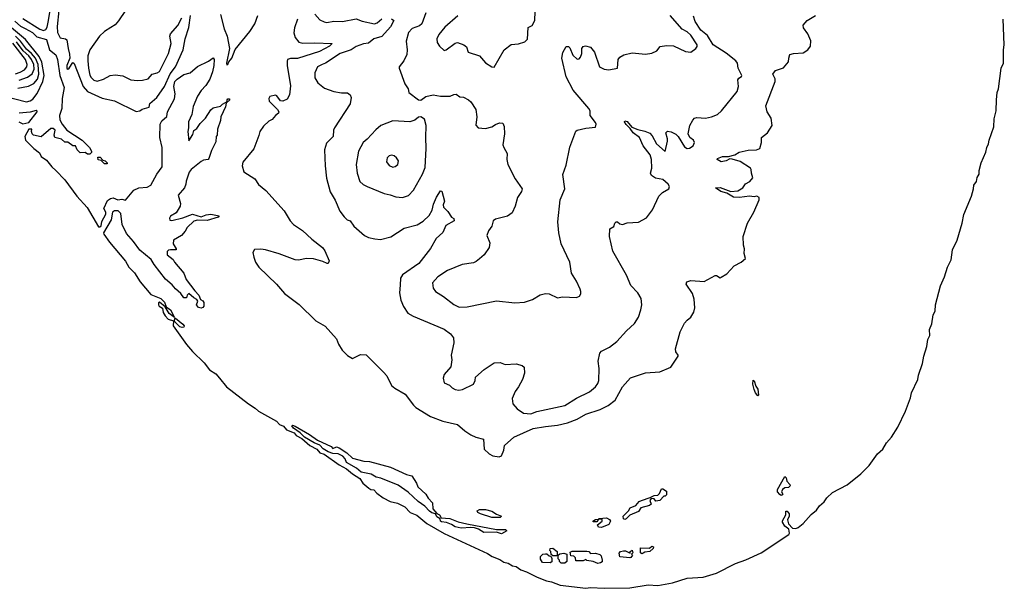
# Model space of a CAD drawing. Extents: x 1493970 to 1595317, y 729910 to 844791.
# Tile 94 of 256: x 1581180 to 1589242, y 764105 to 768761. Entities that reach past the tile are written whole.
import ezdxf

# ---------------------------------------------------------------- set-up
doc = ezdxf.new("R2010")
doc.units = 0

msp = doc.modelspace()

# ---------------------------------------------------------------- linework, layer by layer
at = {"layer": '0CON10XD'}
for points in [[(1584767.5, 768792.5), (1584660.2, 768699.8), (1584610.8, 768639.2), (1584596, 768605), (1584598.8, 768575), (1584616.2, 768545), (1584655, 768508.8), (1584673.3, 768515), (1584745, 768568.8), (1584765, 768573.3), (1584815.9, 768555.9), (1584838.3, 768538.3), (1584852.5, 768495), (1584943.8, 768465), (1584995, 768408.8), (1585045, 768373.8), (1585065, 768373.3), (1585148, 768515), (1585205, 768558), (1585265, 768563.8), (1585315, 768578.8), (1585337.7, 768602.3), (1585343.1, 768696.9), (1585375.6, 768714.4), (1585398.9, 768755), (1585403.3, 768905)], [(1581205, 768771.2), (1581345, 768682.8), (1581375, 768672.1), (1581395, 768679.6), (1581405, 768698.9), (1581417, 768753), (1581426.7, 768823.3)], [(1581500.9, 768835), (1581485.8, 768705), (1581489.7, 768655), (1581512.6, 768612.6), (1581555, 768603.3), (1581565.5, 768595), (1581575.6, 768525), (1581589.1, 768479.1), (1581591.1, 768445), (1581564.6, 768385), (1581565, 768360), (1581575, 768356), (1581585, 768364.2), (1581615, 768410), (1581625, 768403.3), (1581700, 768215), (1581735, 768174), (1581855, 768118.8), (1581955, 768096.2), (1582135, 768010.4), (1582164.3, 768015.7), (1582181.5, 768028.5), (1582238.8, 768045), (1582245.9, 768074.1), (1582302.5, 768125), (1582366.6, 768213.4), (1582412.2, 768317.8), (1582455.3, 768375), (1582517.9, 768515), (1582535.2, 768605), (1582563.8, 768696.2), (1582578.3, 768795)], [(1582045.7, 768835), (1581989.8, 768750.2), (1581961.3, 768718.7), (1581925, 768696), (1581874.5, 768665.5), (1581834, 768625), (1581754.7, 768515), (1581739.2, 768465), (1581736.8, 768425), (1581742.1, 768365), (1581755, 768306), (1581765, 768287.1), (1581787.5, 768265), (1581815, 768258.5)], [(1581815, 768258.5), (1581865, 768273.1), (1581920, 768305), (1581961.2, 768308.8), (1582025, 768301.2), (1582088.7, 768268.7), (1582145, 768262.2), (1582185, 768264.5), (1582232.6, 768277.4), (1582265, 768315.5), (1582305, 768325.4), (1582325, 768337.8), (1582397.3, 768482.7), (1582420.2, 768565), (1582410, 768625), (1582413.5, 768645), (1582476.2, 768713.9), (1582507.9, 768775)], [(1582823.8, 768803.8), (1582853.8, 768685), (1582879.4, 768625), (1582897.5, 768525), (1582873.8, 768403.8), (1582875, 768392.5), (1582885, 768393.8), (1582893.3, 768416.7), (1582917.5, 768445), (1582943.3, 768516.7), (1583065.2, 768664.8), (1583105, 768725.8), (1583128.8, 768795)], [(1583455.4, 768764.6), (1583431.2, 768695), (1583423.8, 768653.8), (1583435.3, 768615.3), (1583465, 768575.6), (1583498, 768568), (1583595, 768571.3), (1583738.8, 768565), (1583716.9, 768545), (1583635, 768501.7), (1583455, 768442.5), (1583397.8, 768442.2), (1583373.8, 768435), (1583368.8, 768421.2), (1583370.6, 768385), (1583398, 768218), (1583388.6, 768145), (1583369.7, 768110.3), (1583335, 768092.5), (1583315, 768097.5), (1583285, 768137.5), (1583275, 768142.5), (1583227, 768133), (1583218.8, 768115), (1583223, 768093), (1583290, 768025), (1583301.2, 768005), (1583300, 767995), (1583273.8, 767975), (1583247.3, 767942.7), (1583219.3, 767930.7), (1583175, 767890), (1583147.5, 767845), (1583136.8, 767813.2), (1583096.5, 767703.5), (1583008.1, 767595), (1583001.1, 767565), (1583015, 767516.2), (1583105, 767456.7), (1583135, 767411.2), (1583195, 767361.2), (1583345.8, 767195), (1583394.2, 767115), (1583422.5, 767085), (1583495, 767034.4), (1583572.6, 766962.6), (1583660, 766895), (1583677.9, 766867.9), (1583713.3, 766785), (1583706.7, 766765), (1583696.4, 766763.6), (1583661.5, 766781.5), (1583585, 766803.3), (1583525, 766805.7), (1583465, 766792.9), (1583435, 766795.7), (1583303.8, 766843.8), (1583192.7, 766877.3), (1583155, 766882.5), (1583101.7, 766878.3), (1583088.8, 766855), (1583096, 766815), (1583111.9, 766775), (1583138.1, 766735), (1583282.9, 766595), (1583349, 766519), (1583469.5, 766429.5), (1583605, 766295.5), (1583680.4, 766250.4), (1583775, 766148.1), (1583790.4, 766105), (1583820.8, 766055), (1583865, 766010.9), (1583905, 765987.1), (1583971.3, 766018.7), (1584017.4, 766017.4), (1584160.3, 765875), (1584185, 765844.5), (1584224.8, 765764.8), (1584252.6, 765742.6), (1584336.5, 765695), (1584403.5, 765605), (1584424.8, 765584.8), (1584545, 765512.7), (1584645, 765472.2), (1584765, 765447.3), (1584824.7, 765394.7), (1584875, 765362.5), (1584915, 765342.5), (1584978.8, 765325), (1584983, 765243), (1585023.3, 765205), (1585055, 765189.2), (1585105, 765180), (1585125, 765190), (1585144.2, 765235), (1585148.6, 765275), (1585225, 765342.2), (1585385, 765412.5), (1585485, 765428.8), (1585585, 765439.5), (1585665, 765460), (1585745, 765490), (1585815, 765529.5), (1585932, 765568), (1585997.9, 765602.1), (1586055, 765644.2), (1586115.8, 765755), (1586182.6, 765827.4), (1586305, 765868.6), (1586422.3, 765877.7), (1586512.5, 765915), (1586572.5, 766005), (1586572.5, 766015), (1586552, 766042), (1586550, 766065), (1586587.5, 766205), (1586624.5, 766275.5), (1586645, 766301.2), (1586675.6, 766324.4), (1586700.8, 766365), (1586708.1, 766401.9), (1586703.7, 766473.7), (1586688.5, 766518.5), (1586637.5, 766595), (1586642.5, 766615), (1586675.9, 766624.1), (1586785, 766616.7), (1586875, 766667.5), (1586885, 766667.5), (1586915, 766647.5), (1586925, 766651.2), (1586969.7, 766680.3), (1587030, 766745), (1587087.5, 766775), (1587123.8, 766805), (1587112, 766845), (1587114, 766885), (1587105.7, 766915.7), (1587103.4, 766986.6), (1587138.6, 767095), (1587192, 767185), (1587234, 767285), (1587233.8, 767305), (1587215.6, 767315.6), (1587195, 767311.4), (1587155, 767316.2), (1587075, 767304.2), (1587025, 767308.3), (1586969.1, 767339.1), (1586921.4, 767355), (1586877.5, 767385), (1586915, 767385.5), (1587003.8, 767353.8), (1587059.5, 767360.5), (1587101.4, 767385), (1587123.8, 767416.2), (1587160, 767435), (1587183.3, 767465), (1587171.2, 767505), (1587170, 767535), (1587163.3, 767545), (1587078.9, 767598.9), (1587015, 767618.6), (1586995, 767622), (1586966.2, 767605), (1586925, 767595.6), (1586890, 767615), (1586895, 767625.5), (1586935, 767640.6), (1586985, 767640), (1587035, 767654), (1587072.5, 767675), (1587145, 767691.3), (1587214.6, 767695.4), (1587241.2, 767705), (1587254.3, 767755), (1587254.4, 767795), (1587304.6, 767835.4), (1587342.2, 767895), (1587333.1, 767955), (1587300, 768005), (1587290, 768055), (1587365.8, 768255), (1587365.8, 768275.8), (1587347.5, 768315), (1587370, 768345), (1587433.3, 768366.7), (1587474, 768415), (1587478.6, 768445), (1587485, 768476), (1587515, 768484.2), (1587595, 768490), (1587634.4, 768515), (1587655.4, 768545), (1587657.3, 768587.3), (1587635, 768646.2), (1587598.8, 768695), (1587594.3, 768715.7), (1587629.2, 768755), (1587697.5, 768795)], [(1584225, 768766.7), (1584242.5, 768755), (1584216.3, 768703.7), (1584145, 768624.4), (1584078.6, 768605), (1584035, 768570), (1583995, 768563.3), (1583935, 768542.5), (1583894, 768515), (1583805, 768482.7), (1583685.3, 768404.7), (1583656.1, 768393.9), (1583618.6, 768375), (1583595.8, 768325), (1583598, 768285), (1583621.2, 768245), (1583675, 768200), (1583751.7, 768171.7), (1583815, 768160.8), (1583865, 768162), (1583886.7, 768145), (1583893.3, 768125), (1583887, 768073), (1583758.6, 767875), (1583750.6, 767855), (1583745.7, 767805), (1583691.3, 767748.7), (1583674.5, 767695.5), (1583680.6, 767565), (1583693, 767463), (1583721.7, 767351.7), (1583763.1, 767283.1), (1583801.7, 767191.7), (1583835.8, 767145.8), (1583862.7, 767122.7), (1583885, 767113.3), (1583915, 767071.2), (1584003.4, 766993.4), (1584035, 766977.1), (1584087.6, 766967.6), (1584135, 766960), (1584218.3, 766981.7), (1584328.8, 767055), (1584435, 767081.1), (1584485, 767110), (1584533.2, 767156.8), (1584557.6, 767202.4), (1584569.1, 767250.9), (1584593.2, 767306.8), (1584625, 767360), (1584638, 767358), (1584658.6, 767275), (1584648.8, 767245), (1584651.2, 767225), (1584685, 767191.2), (1584714.5, 767144.5), (1584735, 767133.3), (1584737.1, 767115), (1584670, 767075), (1584645, 767018.8), (1584590.9, 766969.1), (1584545, 766886), (1584449.4, 766765), (1584315, 766672.9), (1584299.5, 766645), (1584295.8, 766585.8), (1584290, 766525), (1584302, 766465), (1584321.7, 766411.7), (1584358.8, 766358.8), (1584402.1, 766332.1), (1584655, 766226), (1584708.3, 766188.3), (1584731.2, 766155), (1584736.2, 766115), (1584713.3, 766015), (1584717.5, 765975), (1584711.7, 765918.3), (1584656.7, 765855), (1584647.5, 765825), (1584655, 765787.5), (1584698.3, 765768.3), (1584720, 765745), (1584745, 765732.5), (1584775, 765727.5), (1584805, 765733.3), (1584895, 765777.5), (1584910, 765805), (1584912.5, 765835), (1584982.7, 765897.3), (1585065, 765950), (1585113, 765953), (1585155, 765937.5), (1585245, 765942.5), (1585295, 765930), (1585310, 765915), (1585313, 765867), (1585296.2, 765815), (1585265.7, 765754.3), (1585236.2, 765715), (1585212.3, 765657.7), (1585216.7, 765615), (1585254.2, 765574.2), (1585305, 765539.2), (1585365, 765533.8), (1585415, 765552.7), (1585645, 765601.8), (1585738.6, 765661.4), (1585846.6, 765713.4), (1585895.7, 765755), (1585915, 765782), (1585922.2, 765805), (1585924.2, 765904.2), (1585917.5, 765965), (1585929.1, 766030.9), (1585945, 766045.8), (1586009.7, 766080.3), (1586068.8, 766125), (1586148.3, 766211.7), (1586215, 766272.5), (1586245.9, 766324.1), (1586266, 766385), (1586273.8, 766425), (1586268.8, 766478.8), (1586241.2, 766525), (1586185, 766583.3), (1586147.9, 766667.9), (1586037.8, 766865), (1586010, 766985), (1586012.3, 767047.7), (1586045, 767067.5), (1586054.3, 767095.7), (1586064.4, 767105.6), (1586075.5, 767105.5), (1586095, 767090), (1586116.1, 767083.9), (1586153.9, 767096.1), (1586246.1, 767103.9), (1586312.3, 767137.7), (1586360.8, 767205), (1586414.6, 767315.4), (1586444.6, 767345.4), (1586494.2, 767375.8), (1586501.2, 767395), (1586489.2, 767415), (1586445, 767452.1), (1586385, 767463.8), (1586352.5, 767485), (1586346.4, 767505), (1586355.3, 767545), (1586354.3, 767615), (1586341.7, 767655), (1586285, 767728.6), (1586255.2, 767795.2), (1586203.1, 767835), (1586179.2, 767869.2), (1586145, 767901.5), (1586132.7, 767925), (1586136.1, 767933.9), (1586155, 767926.5), (1586191.8, 767881.8), (1586240.6, 767860.6), (1586297.9, 767847.9), (1586340.6, 767830.6), (1586359.5, 767809.5), (1586395, 767745.6), (1586465, 767682.5), (1586485.7, 767765), (1586485.7, 767785), (1586470, 767835), (1586485, 767847.5), (1586515, 767843.3), (1586553, 767823), (1586570.8, 767805), (1586625, 767719.2), (1586645, 767705.7), (1586665, 767708), (1586695, 767728), (1586705.5, 767754.5), (1586697.5, 767775), (1586667, 767797), (1586653.6, 767826.4), (1586666.7, 767895), (1586691.7, 767938.3), (1586706.4, 767953.6), (1586725, 767960), (1586795, 767953.8), (1586845, 767966.7), (1586894.4, 767985.6), (1586925.7, 768015), (1587056.1, 768173.9), (1587065.6, 768215), (1587061.1, 768268.9), (1587068.8, 768281.2), (1587091.2, 768295), (1587094, 768305), (1587076, 768336), (1587063.6, 768365), (1587057.9, 768405), (1587044.6, 768425), (1586965, 768487.9), (1586857.5, 768555), (1586812, 768632), (1586756.2, 768675), (1586710.5, 768745), (1586698.5, 768788.5)], [(1583596.2, 768806.2), (1583638.9, 768758.9), (1583672.4, 768742.4), (1583695, 768738.6), (1583751.1, 768748.9), (1583823.7, 768746.3), (1583935, 768768.5), (1583985, 768748.2), (1584085, 768727.9), (1584107.1, 768735), (1584145, 768768.1)], [(1584505, 768817.8), (1584474, 768726), (1584455, 768711.9), (1584392.6, 768687.4), (1584363.9, 768656.1), (1584344.4, 768585.6), (1584354, 768515), (1584351.2, 768475), (1584326.4, 768423.6), (1584287.5, 768375), (1584286.2, 768365), (1584333.8, 768235), (1584360, 768195), (1584366.7, 768165), (1584445, 768103.8), (1584465, 768101.2), (1584505, 768131.4), (1584565, 768144.5), (1584625, 768135.7), (1584704.1, 768135.9), (1584735, 768149.2), (1584755, 768150), (1584785, 768130), (1584815, 768125.8), (1584856.2, 768105), (1584875, 768089.2), (1584914.2, 768025), (1584924.3, 767964.3), (1584916.4, 767896.4), (1584935, 767876.7), (1584995, 767870), (1585045, 767882.5), (1585075, 767902), (1585110, 767915), (1585135, 767912.5), (1585148, 767885), (1585150, 767825), (1585137.5, 767735), (1585143.3, 767713.3), (1585172.5, 767665), (1585170, 767615), (1585176.7, 767575), (1585236.4, 767456.4), (1585293.8, 767375), (1585290, 767355), (1585256.7, 767305), (1585236.2, 767235), (1585211.7, 767178.3), (1585175, 767153.3), (1585075, 767127.5), (1585057.5, 767115), (1585045, 767070), (1585019.3, 767030.7), (1585006.2, 766995), (1585028.8, 766935), (1585023.3, 766895), (1584983.3, 766835), (1584945, 766803.8), (1584918.8, 766781.2), (1584895, 766771.2), (1584804.2, 766755.8), (1584683.6, 766706.4), (1584604, 766655), (1584560.8, 766605), (1584565, 766562.5), (1584584.5, 766534.5), (1584650, 766495), (1584735, 766430), (1584777.3, 766407.3), (1584845, 766409.4), (1585085, 766458.5), (1585235, 766443.3), (1585313.4, 766446.6), (1585379.1, 766470.9), (1585441.2, 766508.8), (1585485, 766518.8), (1585515, 766516.2), (1585585, 766484.2), (1585625, 766490.8), (1585740, 766485), (1585765, 766497.5), (1585773.8, 766515), (1585773.8, 766535), (1585770, 766555), (1585738.9, 766618.9), (1585699.2, 766685), (1585685.7, 766775.7), (1585615, 766926.7), (1585594.5, 767015.5), (1585585.5, 767105), (1585606.2, 767285), (1585643.6, 767376.4), (1585626.4, 767493.6), (1585655, 767570), (1585684.3, 767715.7), (1585735, 767847.5), (1585745, 767856.7), (1585815, 767873.8), (1585895, 767880), (1585900, 767905), (1585895, 767920), (1585852.5, 767975), (1585850, 768015), (1585839.2, 768035), (1585711.3, 768185)], [(1585711.3, 768185), (1585654.1, 768294.1), (1585618.9, 768445), (1585626.6, 768493.4), (1585655, 768540), (1585675, 768540), (1585685, 768530), (1585709.8, 768469.8), (1585745, 768436.7), (1585760.7, 768439.3), (1585773.3, 768455), (1585782, 768485), (1585783.3, 768525), (1585795, 768542.5), (1585813, 768547), (1585855, 768536.7), (1585888, 768495), (1585928, 768375), (1585965.6, 768355.6), (1586005, 768349.2), (1586075.8, 768364.2), (1586081.2, 768435), (1586093.3, 768455), (1586125.9, 768474.1), (1586195, 768489.2), (1586305, 768478.8), (1586355, 768486.7), (1586397.5, 768505), (1586425, 768542.5), (1586475, 768550), (1586535, 768548), (1586631.3, 768501.3), (1586675, 768496.2), (1586715.7, 768524.3), (1586727.3, 768542.7), (1586727.5, 768555), (1586675, 768634.5), (1586645, 768660.7), (1586605, 768682.2), (1586507.3, 768795)], [(1581045, 768136.9), (1581235, 768089.5), (1581265, 768097.3), (1581288.7, 768111.3), (1581323.9, 768156.1), (1581368.6, 768255), (1581379.7, 768305), (1581361.9, 768411.9), (1581339.4, 768459.4), (1581227.5, 768597.5), (1581113.7, 768695)], [(1581139.7, 768749.7), (1581187.5, 768707.5), (1581225, 768689.8), (1581285, 768656.7), (1581321, 768621), (1581399.3, 768599.3), (1581424, 768515), (1581475, 768474.4), (1581488.9, 768435), (1581509.1, 768305), (1581543.4, 768205), (1581526.8, 768115), (1581524.5, 768035), (1581505.7, 767975), (1581509.5, 767939.5), (1581526.7, 767905), (1581567, 767857), (1581692.5, 767775), (1581752.5, 767715), (1581767.5, 767685), (1581767, 767673), (1581755, 767660), (1581735, 767660), (1581715, 767672.5), (1581675, 767670), (1581650, 767695), (1581637, 767727), (1581615, 767727.5), (1581575, 767757.5), (1581548.3, 767758.3), (1581521.7, 767781.7), (1581467, 767797), (1581462.5, 767815), (1581470, 767855), (1581455, 767871.2), (1581435, 767868.8), (1581357, 767803), (1581294.3, 767815), (1581281.1, 767825), (1581276.1, 767846.1), (1581280, 767865), (1581255, 767864.4), (1581221, 767805), (1581227.1, 767775), (1581295, 767704.8), (1581340.8, 767670.9), (1581355, 767641.6), (1581400.2, 767610.2), (1581442.3, 767555), (1581476.7, 767526.7), (1581549.1, 767449.1), (1581647, 767315), (1581731.8, 767221.8), (1581825, 767065.2), (1581835, 767064.2), (1581845.9, 767074.1), (1581852.2, 767107.8), (1581885, 767168.6), (1581886, 767186), (1581867.9, 767215), (1581899.1, 767280.9), (1581922.6, 767297.4), (1581945, 767302.3), (1581984.3, 767285.7), (1582015, 767290), (1582046.2, 767283.8), (1582114.4, 767365.6), (1582155, 767382.9)], [(1582155, 767382.9), (1582225, 767390), (1582254.1, 767405.9), (1582303.8, 767495), (1582346.2, 767555), (1582347.5, 767715), (1582327.6, 767795), (1582330.2, 767905), (1582345, 767932.7), (1582385, 767968.6), (1582391.1, 768005), (1582448.2, 768111.8), (1582453.8, 768155), (1582441.8, 768215), (1582450, 768255), (1582469.2, 768275), (1582525, 768313.1), (1582575, 768326), (1582635, 768377.5), (1582725, 768420), (1582765, 768447.5), (1582771.2, 768435), (1582768.6, 768385), (1582759.3, 768335), (1582738, 768275), (1582705, 768220.8), (1582665, 768180), (1582636.2, 768133.8), (1582600.5, 768049.5), (1582590.3, 767985), (1582561.2, 767925), (1582562.5, 767875), (1582555.4, 767845), (1582565, 767770), (1582598.4, 767821.6), (1582606.8, 767853.2), (1582629.3, 767870.7), (1582658.3, 767911.7), (1582700.6, 767955), (1582745, 768024), (1582765, 768038), (1582825, 768053.3), (1582840.6, 768069.4), (1582880, 768090), (1582877.5, 768105), (1582885, 768112.5), (1582895, 768112.5), (1582900, 768105), (1582871.7, 768078.3), (1582865, 768046.7), (1582827.1, 767965), (1582824.4, 767935), (1582800.8, 767865), (1582796, 767815), (1582787.5, 767805), (1582785, 767760), (1582749.2, 767690.8), (1582730, 767625), (1582723.9, 767616.1), (1582685, 767610), (1582665, 767600), (1582585, 767534.7), (1582568.6, 767511.4), (1582541.9, 767438.1), (1582540.7, 767415), (1582528.7, 767385), (1582476.7, 767325), (1582496.6, 767256.6), (1582494.3, 767235), (1582460.5, 767179.5), (1582415, 767153.1), (1582407.9, 767135), (1582410.6, 767120.6), (1582425, 767116.9), (1582515, 767139.2), (1582595, 767168.5), (1582665, 767145.8), (1582708, 767162), (1582745, 767167.1), (1582813.3, 767155), (1582805, 767144.4), (1582715, 767116.8), (1582635, 767120.2), (1582605, 767111.2), (1582551.5, 767058.5), (1582535, 767028.6), (1582505, 766993.8), (1582440, 766955), (1582437.5, 766925), (1582460, 766885), (1582460, 766875), (1582413.6, 766876.4), (1582397.5, 766872.5), (1582388.3, 766861.7), (1582387.5, 766835), (1582436.4, 766796.4), (1582447.5, 766775), (1582523.3, 766685), (1582543.9, 766633.9), (1582615, 766540), (1582646.1, 766506.1), (1582660.7, 766470.7), (1582679.3, 766459.3), (1582687.5, 766445), (1582687.5, 766415), (1582680, 766405), (1582665, 766400), (1582644.1, 766404.1), (1582627.5, 766425), (1582637.5, 766455), (1582629.3, 766469.3), (1582605, 766482.5), (1582565, 766517.5), (1582550, 766505), (1582546.7, 766483.3), (1582525, 766483.8), (1582499.3, 766519.3), (1582455, 766557.5), (1582429.5, 766589.5), (1582373.3, 766635), (1582280, 766755), (1582256.4, 766796.4), (1582165, 766872.9), (1582113.1, 766945), (1582055, 767010), (1582020, 767085), (1582008.1, 767175), (1581987.5, 767195), (1581955, 767196.6), (1581941.2, 767185), (1581929, 767121), (1581867.2, 767015), (1581868.8, 767005), (1581915, 766940.4), (1582045, 766783.3), (1582073.3, 766733.3), (1582119.1, 766689.1), (1582167.7, 766615), (1582255, 766511.9), (1582335, 766478.8), (1582365, 766448), (1582380, 766410), (1582415, 766385.7), (1582447.5, 766322.5), (1582405, 766356.2), (1582370, 766410), (1582325, 766446.7), (1582317.5, 766442.5), (1582317.5, 766425), (1582322, 766415), (1582349.1, 766399.1), (1582355, 766364.5), (1582372.5, 766335), (1582395, 766307.7), (1582440, 766295), (1582435.3, 766255), (1582545, 766101.5), (1582595, 766044.2), (1582691.1, 765951.1), (1582735, 765893.3), (1582785, 765860), (1582815.9, 765825.9), (1582873.5, 765755), (1583052.3, 765615), (1583109.4, 765579.4), (1583135, 765555.8), (1583282.5, 765472.5), (1583306.9, 765445), (1583341.1, 765431.1), (1583365, 765403), (1583426.9, 765376.9), (1583444.1, 765355), (1583490.7, 765330.7), (1583555, 765273.6), (1583612.9, 765242.9), (1583638.5, 765215), (1583672.8, 765202.8), (1583796.9, 765115), (1583855, 765083.8), (1583905, 765041.5), (1583964.2, 765005), (1583990.6, 764965), (1584039.1, 764925), (1584055, 764914.8), (1584081.1, 764911.1), (1584105, 764884.7), (1584157.3, 764845), (1584212.5, 764815), (1584272.4, 764802.4), (1584332.7, 764772.7), (1584378.5, 764725), (1584432.5, 764702.5), (1584515, 764634.1), (1584655, 764553.1), (1585010, 764390), (1585049.2, 764365), (1585110.9, 764340.9), (1585145, 764320), (1585179.7, 764309.7), (1585215, 764288.2), (1585245, 764282.8), (1585284.6, 764255), (1585330.5, 764240.5), (1585418.1, 764195), (1585495, 764165.5), (1585535, 764158.8), (1585605, 764130.6), (1585815, 764104.9), (1585855, 764110.4), (1585965, 764104.7), (1586175, 764108.5), (1586325, 764133.6), (1586405, 764127.7), (1586525, 764150), (1586645, 764186.7), (1586775.6, 764195), (1586885, 764229.3), (1587042.3, 764307.7), (1587125, 764336.6), (1587250.3, 764395), (1587476.9, 764545), (1587482.6, 764555), (1587478, 764588), (1587445, 764614.3), (1587425.2, 764645), (1587425, 764656.4), (1587453.2, 764705), (1587453.2, 764736.8), (1587465, 764737.1), (1587481.6, 764715), (1587479.7, 764695), (1587465.8, 764665), (1587475, 764633.3), (1587507.9, 764597.9), (1587535, 764594.5), (1587555, 764602.1), (1587595.8, 764634.2), (1587660.7, 764709.3), (1587705, 764745.2), (1587728.9, 764781.1), (1587768, 764812), (1587788.5, 764845), (1587835, 764887.9), (1587955, 764951.3), (1588067.3, 765042.7), (1588135, 765111.3), (1588204.3, 765205.7), (1588248.8, 765245), (1588278.3, 765295), (1588317.9, 765342.2), (1588371.3, 765425), (1588434.1, 765555), (1588474.3, 765664.3), (1588482, 765705), (1588533.7, 765815), (1588539.7, 765850.3), (1588573.8, 765945), (1588583.3, 766005), (1588608.6, 766085), (1588616.7, 766143.3), (1588632.2, 766175), (1588630.9, 766225), (1588649.5, 766270.5), (1588658.7, 766345), (1588676.4, 766375), (1588677.9, 766425), (1588719.7, 766580.3), (1588752.7, 766655), (1588776.6, 766733.4), (1588806.6, 766795), (1588817.9, 766875), (1588855.4, 766954.6), (1588898.5, 767095), (1588910.4, 767165), (1588975, 767314.5), (1588991.4, 767375), (1588993.1, 767406.9), (1589015.3, 767434.7), (1589021.1, 767468.9), (1589037.1, 767495), (1589037.6, 767525), (1589052.3, 767587.7), (1589092, 767675), (1589099.5, 767715), (1589113.9, 767745), (1589117.3, 767775), (1589156.7, 767883.3), (1589160.5, 767949.5), (1589176.9, 768015), (1589178.4, 768105), (1589183.2, 768165), (1589193.8, 768195), (1589217.5, 768365), (1589235.1, 768405), (1589235.1, 768515), (1589242.5, 768555), (1589232.1, 768765)], [(1581165, 768200.2), (1581252.6, 768217.4), (1581295, 768239.1), (1581325, 768273.6), (1581336.3, 768315), (1581330.8, 768395), (1581308.8, 768445), (1581276.7, 768485), (1581235, 768518.5), (1581187.7, 768585), (1581145.5, 768625.5)], [(1581145, 768317.1), (1581185, 768330), (1581218.4, 768351.6), (1581237.3, 768375), (1581240.7, 768395), (1581226.6, 768435), (1581125, 768567.4)], [(1581175, 768264.5), (1581245, 768289.8), (1581282.2, 768317.8), (1581297.3, 768355), (1581296.1, 768395), (1581276.8, 768435), (1581255, 768464.1), (1581209.7, 768505), (1581155, 768580.2)], [(1581173.7, 767923.7), (1581205, 767907.2), (1581255, 767919.6), (1581323.3, 768005), (1581322.5, 768012.5), (1581315, 768016.7), (1581265, 768002.5), (1581175, 767996.2)], [(1584315, 767304.3), (1584365, 767321.9), (1584405, 767364.2), (1584477.5, 767495), (1584499.5, 767550.5), (1584509.5, 767705), (1584504.3, 767795), (1584508.1, 767895), (1584496, 767945), (1584465, 767966.2), (1584445, 767963.8), (1584415, 767938.8), (1584375, 767923.8), (1584235, 767932.2), (1584136.8, 767893.2), (1584095, 767860), (1584025, 767782.5), (1583992.5, 767755), (1583952.9, 767685), (1583935.4, 767575), (1583942.1, 767505), (1583966.2, 767436.2), (1583992, 767412), (1584024.6, 767394.6), (1584165, 767337.1), (1584213.9, 767326.1), (1584259.7, 767309.7), (1584315, 767304.3)], [(1584235, 767554.2), (1584255, 767558.8), (1584275, 767573.8), (1584282, 767605), (1584265, 767630), (1584245, 767645.8), (1584225, 767652), (1584204.3, 767645.7), (1584189.5, 767630.5), (1584183.6, 767596.4), (1584205, 767566.2), (1584235, 767554.2)], [(1581895, 767580), (1581875, 767580), (1581848.3, 767608.3), (1581823.3, 767613.3), (1581820, 767635), (1581840, 767635), (1581861.7, 767611.7), (1581880, 767605), (1581895, 767590), (1581895, 767580)], [(1582510.8, 766239.2), (1582492.5, 766245), (1582452.5, 766285), (1582447.5, 766295), (1582450, 766315), (1582455, 766316.7), (1582515, 766267.1), (1582525.6, 766255), (1582525, 766244), (1582510.8, 766239.2)], [(1587225, 765680), (1587205, 765706.7), (1587195, 765732.5), (1587182, 765775), (1587185, 765810), (1587195, 765802.5), (1587208.8, 765758.8), (1587225, 765736.7), (1587230, 765685), (1587225, 765680)], [(1585125, 764552), (1585085, 764563.3), (1584980.7, 764560.7), (1584937.7, 764587.7), (1584905, 764598.8), (1584875, 764602), (1584795, 764595.8), (1584745, 764608), (1584715, 764628), (1584675, 764642.5), (1584635, 764648), (1584626.2, 764655), (1584623, 764673), (1584595, 764690), (1584584, 764714), (1584555, 764722.5), (1584535, 764736.2), (1584497, 764777), (1584443.8, 764815), (1584362.3, 764892.3), (1584279.1, 764949.1), (1584137.8, 765007.8), (1584100, 765015), (1584058.3, 765038.3), (1583976.2, 765055), (1583938.1, 765088.1), (1583856.7, 765135), (1583846.1, 765166.1), (1583825, 765187.5), (1583787.1, 765207.1), (1583745, 765209.2), (1583705, 765222.9), (1583665, 765245.8), (1583637.1, 765277.1), (1583591.2, 765295), (1583512.4, 765342.4), (1583476.6, 765376.6), (1583422.5, 765415), (1583407.5, 765435), (1583415, 765440), (1583435, 765433.3), (1583554, 765365), (1583619.1, 765319.1), (1583730, 765265), (1583745, 765250), (1583775, 765262.2), (1583797.1, 765255), (1583858.8, 765215), (1583905, 765170.8), (1583996.9, 765146.9), (1584045.7, 765144.3), (1584215, 765097.9), (1584347.4, 765037.4), (1584390, 765025), (1584430, 764965), (1584438.8, 764935), (1584505.8, 764875), (1584525, 764843.3), (1584560.8, 764805), (1584563.3, 764755), (1584596.4, 764716.4), (1584618.8, 764705), (1584632.5, 764682.5), (1584703.3, 764675), (1584769.6, 764649.6), (1584842.5, 764632.5), (1585085, 764587.5), (1585157.5, 764585), (1585170, 764575), (1585125, 764552)], [(1587415, 764865.5), (1587405, 764872.5), (1587386.4, 764895), (1587385.2, 764915), (1587445, 765020), (1587455, 765010), (1587462.9, 764982.9), (1587487.5, 764955), (1587488.7, 764945), (1587475, 764930.7), (1587445, 764926.3), (1587425.4, 764914.6), (1587418, 764895), (1587427.8, 764875), (1587425, 764870), (1587415, 764865.5)], [(1586135, 764667.5), (1586125, 764672.5), (1586122.5, 764695), (1586165, 764740), (1586180, 764765), (1586225, 764782.5), (1586253.3, 764815), (1586272.5, 764825), (1586342.5, 764847.5), (1586375, 764865.8), (1586405, 764867.5), (1586418.3, 764881.7), (1586435, 764920), (1586445, 764920), (1586475, 764900), (1586475, 764870), (1586465, 764860), (1586455, 764860), (1586422.5, 764825), (1586388.3, 764818.3), (1586375, 764837.5), (1586350, 764840), (1586340, 764825), (1586350, 764795), (1586337.3, 764782.7), (1586266.7, 764763.3), (1586247.5, 764735), (1586176.4, 764703.6), (1586145, 764673.3), (1586135, 764667.5)], [(1585115, 764683.3), (1585045, 764684.5), (1584952.5, 764715), (1584932.5, 764725), (1584925, 764740), (1584945, 764751.2), (1584995, 764748.9), (1585045, 764737.3), (1585085, 764711.2), (1585125, 764696.7), (1585115, 764683.3)], [(1585945, 764602.5), (1585920, 764605), (1585910, 764625), (1585950, 764655), (1585948.3, 764668.3), (1585920, 764670), (1585905, 764650), (1585875, 764650), (1585872.5, 764655), (1585895, 764667.5), (1585920, 764670), (1585925, 764677.5), (1585985, 764682.5), (1586009.3, 764669.3), (1586017.5, 764655), (1586005, 764627.5), (1585945, 764602.5)], [(1585575, 764370), (1585545, 764370), (1585531.7, 764381.7), (1585530, 764405), (1585520, 764415), (1585525, 764430), (1585545, 764432.5), (1585580, 764405), (1585580, 764375), (1585575, 764370)], [(1586175, 764353.8), (1586093, 764363), (1586088.3, 764391.7), (1586100, 764405), (1586125, 764412.5), (1586141.7, 764411.7), (1586177.5, 764392.5), (1586180, 764405), (1586195, 764417.5), (1586200, 764395), (1586190, 764385), (1586197.5, 764375), (1586185, 764357.5), (1586175, 764353.8)], [(1586275, 764387.5), (1586262.5, 764395), (1586263, 764437), (1586337.5, 764432.5), (1586355, 764450), (1586370, 764445), (1586368.3, 764431.7), (1586340, 764405), (1586298.3, 764401.7), (1586285, 764392.5), (1586275, 764387.5)], [(1585525, 764312.5), (1585460, 764315), (1585443.6, 764343.6), (1585443.3, 764365), (1585465, 764383.3), (1585485, 764387.5), (1585497, 764387), (1585515, 764370), (1585528.3, 764368.3), (1585537.5, 764347.5), (1585537.5, 764322.5), (1585525, 764312.5)], [(1585645, 764310), (1585615, 764310), (1585600, 764325), (1585600, 764335), (1585590, 764345), (1585590, 764375), (1585601.7, 764388.3), (1585635, 764392.5), (1585660, 764385), (1585660, 764325), (1585645, 764310)], [(1585915, 764307.5), (1585875, 764323.3), (1585823, 764333), (1585815, 764340), (1585795, 764330), (1585735, 764330), (1585730, 764355), (1585718.3, 764368.3), (1585691.7, 764371.7), (1585688.3, 764401.7), (1585705, 764408.8), (1585825, 764410), (1585840, 764405), (1585855, 764390), (1585895, 764392.5), (1585931.7, 764381.7), (1585941.7, 764371.7), (1585950, 764335), (1585948.3, 764321.7), (1585935, 764312.5), (1585915, 764307.5)]]:
    msp.add_lwpolyline(points, dxfattribs=at)

doc.saveas('drawing.dxf')
